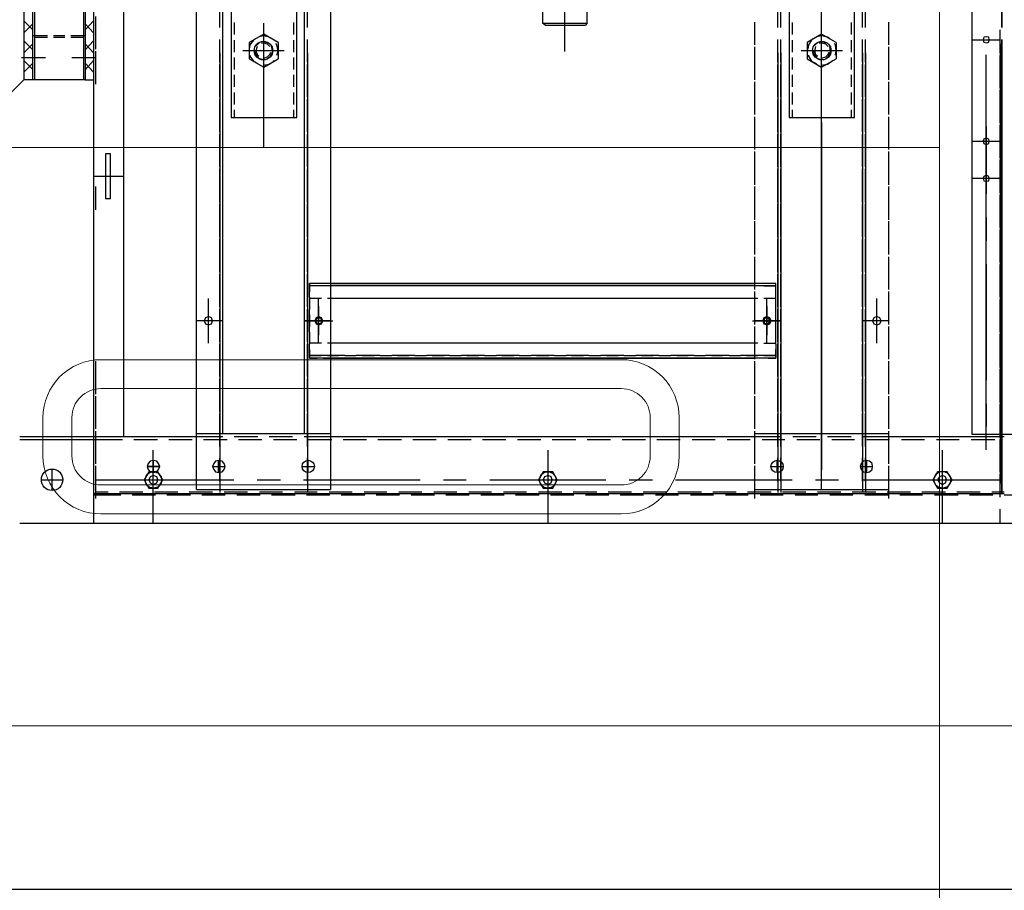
# Model space of a CAD drawing. Header units: millimetres. Extents: x -1435 to 74790, y -2508 to 13830.
# Tile 62 of 95: x 14953 to 15464, y 7035 to 7486. Entities that reach past the tile are written whole.
import ezdxf
from ezdxf.enums import TextEntityAlignment as Align

# ---------------------------------------------------------------- set-up
doc = ezdxf.new("R2010")
doc.units = ezdxf.units.MM
for name, color, linetype, lineweight, true_color in [('A-CEILING-01', 7, 'Continuous', 5, 0xd56ca8), ('A-CEILING-05', 7, 'Continuous', 5, 0x139b48), ('M-MEP-ELLG-LIGHT', 5, 'Continuous', 15, 0x0000ff)]:
    doc.layers.add(name, color=color, linetype=linetype, lineweight=lineweight, true_color=true_color)
doc.layers.add('A-LIGHT', color=1, linetype='Continuous', lineweight=5)
for name, color, linetype, true_color in [('ACMV-EQP-CHW', 30, 'Continuous', 0xff7f00), ('ACMV-FCU', 30, 'Continuous', 0xff7f00), ('RCP LAYOUT', 9, 'Continuous', 0x808080)]:
    doc.layers.add(name, color=color, linetype=linetype, true_color=true_color)
doc.layers.add('ACMV-SA-DUCT-TAG', color=7, linetype='Continuous')
doc.styles.add('Romans', font='Romans.shx')
doc.styles.get("Standard").update_dxf_attribs({"font": 'arial.ttf'})
doc.dimstyles.new('100_Romans_Dot', dxfattribs={"dimtxt": 100, "dimasz": 100, "dimexe": 50, "dimexo": 50, "dimgap": 50, "dimtad": 1, "dimdec": 0, "dimzin": 0, "dimdsep": 46, "dimtxsty": 'Romans', "dimblk": 'DOT', "dimcen": 0.09, "dimclrd": 256, "dimclre": 256, "dimadec": 0, "dimazin": 0, "dimtfac": 1, "dimtdec": 0, "dimtofl": 0, "dimtmove": 0, "dimatfit": 3, "dimldrblk": 'DOT', "dimfxl": 1, "dimtolj": 1, "dimtzin": 0, "dimarcsym": 0})

# ---------------------------------------------------------------- blocks, each defined once
blk = doc.blocks.new('LIGHT-600X600MM')
at = {"color": 0}
blk.add_line((300, 0), (-300, 0), dxfattribs=at)
blk.add_lwpolyline([(-300, 300), (-300, -300), (300, -300), (300, 300)], close=True, dxfattribs=at)
for points in [[(-165, -160), (-165, -140, -0.414214), (-135, -110), (135, -110, -0.414214), (165, -140), (165, -160, -0.414214), (135, -190), (-135, -190, -0.414214)], [(-150, -160), (-150, -140, -0.414214), (-135, -125), (135, -125, -0.414214), (150, -140), (150, -160, -0.414214), (135, -175), (-135, -175, -0.414214)]]:
    blk.add_lwpolyline(points, format="xyb", close=True, dxfattribs=at)
blk.add_attdef('E', text='', height=100).set_placement((400, 250), align=Align.MIDDLE_CENTER)
blk = doc.blocks.new('A$C98a85b24')
at = {"layer": 'M-MEP-ELLG-LIGHT', "color": 8, "true_color": 0x808080}
blk.add_blockref('LIGHT-600X600MM', (10939.99, 7419.99), dxfattribs=at)
blk = doc.blocks.new('A$C256bf26b')
at = {"layer": 'A-CEILING-01', "true_color": 0x808080}
h = blk.add_hatch(dxfattribs=at)
h.set_pattern_fill('ANSI37', color=8, scale=2000)
h.set_pattern_definition([(45, (0, 0), (-176.7767, 176.7767), []), (135, (0, 0), (-176.7767, -176.7767), [])])
edge = h.paths.add_edge_path()
edge.add_line((17350, 13380), (12020, 13380))
edge.add_line((12020, 13380), (12020, 13280))
edge.add_line((12020, 13280), (11820, 13280))
edge.add_line((11820, 13280), (11820, 13380))
edge.add_line((11820, 13380), (6090, 13380))
edge.add_line((6090, 13380), (6090, 13280))
edge.add_line((6090, 13280), (5890, 13280))
edge.add_line((5890, 13280), (5890, 13380))
edge.add_line((5890, 13380), (350, 13380))
edge.add_line((350, 13380), (200, 13380))
edge.add_line((200, 13380), (200, 4520))
edge.add_line((200, 4520), (650, 4520))
edge.add_line((650, 4520), (650, 4220))
edge.add_line((650, 4220), (200, 4220))
edge.add_line((200, 4220), (200, 3270))
edge.add_line((200, 3270), (3945, 3270))
edge.add_line((3945, 3270), (3945, 3920))
edge.add_line((3945, 3920), (6135, 3920))
edge.add_line((6135, 3920), (6135, 3270))
edge.add_line((6135, 3270), (9805, 3270))
edge.add_line((9805, 3270), (9805, 3070))
edge.add_line((9805, 3070), (10125.7, 3070))
edge.add_line((10125.7, 3070), (10125.7, 3423))
edge.add_line((10125.7, 3423), (11242.06, 4539.36))
edge.add_line((11242.06, 4539.36), (10770.13, 5011.3))
edge.add_line((10770.13, 5011.3), (11904.42, 6145.58))
edge.add_line((11904.42, 6145.58), (14298.83, 8540))
edge.add_line((14298.83, 8540), (14450, 8540))
edge.add_line((14450, 8540), (14450, 9620))
edge.add_line((14450, 9620), (14450, 12330))
edge.add_arc((15200, 12330), 750, 90, 180, ccw=False)
edge.add_line((15200, 13080), (17350, 13080))
edge.add_line((17350, 13080), (17350, 13380))
h.paths.add_polyline_path([(5890.13, 11294.23), (6090.12, 11294.23), (6090.12, 11094.22), (5890.13, 11094.22)], flags=16)
h.paths.add_polyline_path([(5890.13, 9330), (6090.12, 9330), (6090.12, 9129.99), (5890.13, 9129.99)], flags=16)
h.paths.add_polyline_path([(5890, 8418.41), (6090, 8418.41), (6090, 8218.41), (5890, 8218.41)], flags=16)
h.paths.add_polyline_path([(5890, 6030), (6090, 6030), (6090, 5829.99), (5890, 5829.99)], flags=16)
h.paths.add_polyline_path([(11820, 8418.41), (12020, 8418.41), (12020, 8218.41), (11820, 8218.41)], flags=16)
h.paths.add_polyline_path([(11820, 9330), (12020, 9330), (12020, 9129.99), (11820, 9129.99)], flags=16)
h.paths.add_polyline_path([(11820.13, 11294.23), (12020.12, 11294.23), (12020.12, 11094.22), (11820.13, 11094.22)], flags=16)
at = {"layer": 'A-CEILING-05', "color": 8, "linetype": 'Continuous', "true_color": 0x808080}
for p, q in [((15430, 3520), (15430, 9520)), ((14590, 7120), (17230, 7120))]:
    blk.add_line(p, q, dxfattribs=at)
at = {"layer": 'A-LIGHT', "color": 8, "true_color": 0x808080}
blk.add_blockref('A$C98a85b24', (4190, 0), dxfattribs=at)
blk = doc.blocks.new('AHU-5 TR-CARRIER')
at = {"layer": 'ACMV-EQP-CHW'}
for points in [[(45.85, 493.93), (1154.54, 493.93), (1154.54, 747.45)], [(1200.69, 0), (1200.69, 744.96)], [(1186.03, 510.77), (1186.03, 522.94)], [(1184.47, 504.22), (1184.47, 510.77)], [(957, 508.59), (944.84, 508.59)], [(949.99, 493.93), (949.99, 508.59)], [(952.17, 508.59), (1180.27, 508.59)], [(970.25, 508.59), (958.09, 508.59)], [(975.1, 508.59), (962.92, 508.59)], [(988.34, 508.59), (976.18, 508.59)], [(993.17, 508.59), (981.32, 508.59)], [(1006.42, 508.59), (994.26, 508.59)], [(1011.27, 508.59), (999.41, 508.59)], [(1002.53, 493.93), (1002.53, 508.59)], [(1024.51, 508.59), (1012.35, 508.59)], [(1029.34, 508.59), (1017.5, 508.59)], [(1021.87, 493.93), (1021.87, 508.59)], [(1042.6, 508.59), (1030.43, 508.59)], [(1047.43, 508.59), (1035.58, 508.59)], [(1060.68, 508.59), (1048.52, 508.59)], [(1065.51, 508.59), (1053.67, 508.59)], [(1078.76, 508.59), (1066.6, 508.59)], [(1083.6, 508.59), (1071.75, 508.59)], [(1096.84, 508.59), (1084.7, 508.59)], [(1101.68, 508.59), (1089.84, 508.59)], [(1114.93, 508.59), (1102.77, 508.59)], [(1120.08, 508.59), (1107.92, 508.59)], [(1133.03, 508.59), (1120.86, 508.59)], [(1138.17, 508.59), (1126.01, 508.59)], [(1151.11, 508.59), (1138.95, 508.59)], [(1155.79, 508.59), (1155.79, 509.52), (1143.93, 509.52)], [(1143.93, 509.52), (1155.79, 509.52)], [(1156.26, 508.59), (1144.11, 508.59)], [(1155.79, 437.18), (1155.79, 510.77)], [(1169.2, 508.59), (1157.35, 508.59)], [(1157.35, 493.62), (1157.35, 505.78)], [(1174.35, 508.59), (1162.18, 508.59)], [(1187.28, 508.59), (1175.43, 508.59)], [(1178.23, 436.87), (1178.23, 508.59)], [(1185.41, 38.35), (1185.41, 510.77)], [(1200.69, 508.59), (1193.52, 508.59)], [(1162.8, 501.42), (957.78, 501.42)], [(995.05, 501.42), (1029.96, 501.42)], [(1042.13, 501.42), (1054.29, 501.42)], [(1066.45, 501.42), (1126.63, 501.42)], [(1138.8, 501.42), (1150.64, 501.42)], [(1186.03, 492.69), (1186.03, 504.85)], [(1184.47, 486.14), (1184.47, 498.3)], [(1157.35, 475.53), (1157.35, 487.38)], [(1186.03, 474.59), (1186.03, 486.76)], [(1184.47, 468.05), (1184.47, 480.21)], [(1200.69, 478.65), (1162.96, 478.65)], [(1157.35, 457.45), (1157.35, 469.3)], [(1186.03, 456.52), (1186.03, 468.36)], [(1184.47, 449.97), (1184.47, 462.13)], [(952.64, 450.9), (940.79, 450.9)], [(965.89, 450.9), (953.73, 450.9)], [(970.72, 450.9), (958.87, 450.9)], [(983.97, 450.9), (971.81, 450.9)], [(988.81, 450.9), (976.96, 450.9)], [(1002.05, 450.9), (989.9, 450.9)], [(1006.89, 450.9), (995.04, 450.9)], [(1020.14, 450.9), (1007.98, 450.9)], [(1025.29, 450.9), (1013.13, 450.9)], [(1038.22, 450.9), (1026.07, 450.9)], [(1043.38, 450.9), (1031.22, 450.9)], [(1056.31, 450.9), (1044.15, 450.9)], [(1061.46, 450.9), (1049.3, 450.9)], [(1074.39, 450.9), (1062.55, 450.9)], [(1079.55, 450.9), (1067.38, 450.9)], [(1092.48, 450.9), (1080.63, 450.9)], [(1097.63, 450.9), (1085.48, 450.9)], [(1095.76, 450.9), (1095.76, 437.18)], [(1110.57, 450.9), (1098.72, 450.9)], [(1115.73, 450.9), (1103.56, 450.9)], [(1128.65, 450.9), (1116.81, 450.9)], [(1133.8, 450.9), (1121.65, 450.9)], [(1146.74, 450.9), (1134.9, 450.9)], [(1151.9, 450.9), (1139.73, 450.9)], [(1164.83, 450.9), (1152.98, 450.9)], [(1154.22, 381.37), (1154.22, 450.9)], [(1157.35, 439.37), (1157.35, 451.21)], [(1169.98, 450.9), (1157.81, 450.9)], [(1183.23, 381.37), (1183.23, 450.9), (1171.07, 450.9)], [(1188.05, 450.9), (1175.9, 450.9)], [(1186.03, 438.43), (1186.03, 450.28)], [(1107.31, 444.67), (1084.23, 444.67)], [(1174.49, 439.37), (1168.26, 439.37)], [(1171.38, 435.93), (1171.38, 442.48)], [(1184.47, 431.88), (1184.47, 444.04)], [(943.59, 438.74), (931.74, 438.74)], [(943.59, 437.18), (931.74, 437.18)], [(961.68, 438.74), (949.82, 438.74)], [(961.68, 437.18), (949.82, 437.18)], [(956.84, 438.74), (1184.94, 438.74)], [(956.84, 437.18), (1184.94, 437.18)], [(974.94, 438.74), (962.77, 438.74)], [(974.94, 437.18), (962.77, 437.18)], [(979.76, 438.74), (967.92, 438.74)], [(979.76, 437.18), (967.92, 437.18)], [(993.01, 438.74), (980.86, 438.74)], [(993.01, 437.18), (980.86, 437.18)], [(997.86, 438.74), (986, 438.74)], [(997.86, 437.18), (986, 437.18)], [(1011.1, 438.74), (998.94, 438.74)], [(1011.1, 437.18), (998.94, 437.18)], [(1015.93, 438.74), (1004.08, 438.74)], [(1015.93, 437.18), (1004.08, 437.18)], [(1029.18, 438.74), (1017.03, 438.74)], [(1029.18, 437.18), (1017.03, 437.18)], [(1034.33, 438.74), (1022.17, 438.74)], [(1034.33, 437.18), (1022.17, 437.18)], [(1047.27, 438.74), (1035.12, 438.74)], [(1047.27, 437.18), (1035.12, 437.18)], [(1052.41, 438.74), (1040.26, 438.74)], [(1052.41, 437.18), (1040.26, 437.18)], [(1065.36, 438.74), (1053.2, 438.74)], [(1065.36, 437.18), (1053.2, 437.18)], [(1070.51, 438.74), (1058.34, 438.74)], [(1070.51, 437.18), (1058.34, 437.18)], [(1083.44, 438.74), (1071.59, 438.74)], [(1083.44, 437.18), (1071.59, 437.18)], [(1088.59, 438.74), (1076.44, 438.74)], [(1088.59, 437.18), (1076.44, 437.18)], [(1101.53, 438.74), (1089.68, 438.74)], [(1101.53, 437.18), (1089.68, 437.18)], [(1106.68, 438.74), (1094.52, 438.74)], [(1106.68, 437.18), (1094.52, 437.18)], [(1119.61, 438.74), (1107.77, 438.74)], [(1119.61, 437.18), (1107.77, 437.18)], [(1124.76, 438.74), (1112.6, 438.74)], [(1124.76, 437.18), (1112.6, 437.18)], [(1137.7, 438.74), (1125.85, 438.74)], [(1137.7, 437.18), (1125.85, 437.18)], [(1142.85, 438.74), (1130.69, 438.74)], [(1142.85, 437.18), (1130.69, 437.18)], [(1154.22, 438.74), (1143.93, 438.74)], [(1154.22, 437.18), (1143.93, 437.18)], [(1160.94, 438.74), (1148.77, 438.74)], [(1160.94, 437.18), (1148.77, 437.18)], [(1179.02, 438.74), (1166.86, 438.74)], [(1179.02, 437.18), (1166.86, 437.18)], [(932.67, 399.13), (990.37, 399.13), (990.37, 433.13), (932.67, 433.13)], [(947.33, 431.57), (941.1, 431.57)], [(956.37, 431.57), (950.14, 431.57)], [(965.42, 431.57), (959.19, 431.57)], [(974.46, 431.57), (968.23, 431.57)], [(983.51, 431.57), (977.27, 431.57)], [(990.37, 431.57), (986.31, 431.57)], [(1155.79, 419.1), (1155.79, 431.26)], [(1157.35, 421.28), (1157.35, 433.13)], [(1186.03, 420.34), (1186.03, 432.19)], [(955.75, 426.89), (955.75, 405.38)], [(1178.23, 412.86), (1178.23, 424.71)], [(1184.47, 413.8), (1184.47, 425.95)], [(951.39, 423.46), (947.02, 415.97), (951.39, 408.5)], [(949.51, 420.34), (948.59, 419.1), (947.96, 415.97), (948.27, 414.42)], [(951.39, 423.46), (959.81, 423.46)], [(953.57, 419.41), (952.33, 418.15), (951.7, 415.97), (952.01, 414.73)], [(957.93, 423.15), (955.75, 423.46), (952.63, 423.15), (952.01, 422.53)], [(959.81, 418.16), (958.25, 419.72), (956.06, 420.66), (953.57, 420.34)], [(959.49, 416.29), (959.49, 415.97), (958.87, 418.16), (957.63, 419.41), (956.37, 419.72)], [(959.81, 408.5), (964.17, 415.97), (959.81, 423.46)], [(963.23, 416.29), (963.23, 415.97), (962.62, 419.1), (961.06, 421.28), (960.75, 421.59)], [(943.59, 415.97), (883.41, 415.97)], [(1005.95, 415.97), (941.4, 415.97)], [(951.7, 418.47), (951.07, 416.29), (951.39, 414.1), (952.95, 412.23)], [(953.57, 412.85), (955.75, 412.23), (957.63, 412.85), (958.56, 413.79)], [(967.92, 415.97), (955.75, 415.97)], [(955.75, 411.61), (957.63, 411.93), (959.49, 413.48), (960.12, 415.05)], [(1040.26, 415.97), (979.76, 415.97)], [(993, 415.97), (1173.1, 415.97)], [(1017.03, 415.97), (1005.18, 415.97)], [(1089.68, 415.97), (1029.17, 415.97)], [(1064.27, 415.97), (1052.41, 415.97)], [(1136.61, 415.97), (1076.44, 415.97)], [(1113.69, 415.97), (1101.52, 415.97)], [(1183.23, 415.97), (1125.85, 415.97)], [(1160.93, 415.97), (1148.77, 415.97)], [(1157.35, 403.2), (1157.35, 415.04)], [(1186.03, 402.26), (1186.03, 414.11)], [(949.51, 411.61), (950.14, 410.68), (952.64, 409.12), (954.82, 408.81)], [(957.93, 409.12), (958.56, 409.12), (961.06, 410.68), (962.3, 413.17)], [(1155.79, 401.01), (1155.79, 413.17)], [(951.39, 408.5), (959.81, 408.5)], [(1184.47, 395.71), (1184.47, 407.87)], [(941.1, 400.7), (947.33, 400.7)], [(950.15, 400.7), (956.37, 400.7)], [(959.19, 400.7), (965.42, 400.7)], [(968.23, 400.7), (974.46, 400.7)], [(977.27, 400.7), (983.51, 400.7)], [(986.31, 400.7), (990.37, 400.7)], [(1178.23, 340.21), (1178.23, 400.7)], [(943.59, 394.77), (931.74, 394.77)], [(961.68, 394.77), (949.82, 394.77)], [(956.84, 394.77), (1184.94, 394.77)], [(974.94, 394.77), (962.77, 394.77)], [(979.76, 394.77), (967.92, 394.77)], [(993.01, 394.77), (980.86, 394.77)], [(997.86, 394.77), (986, 394.77)], [(1011.1, 394.77), (998.94, 394.77)], [(1015.93, 394.77), (1004.08, 394.77)], [(1029.18, 394.77), (1017.03, 394.77)], [(1034.33, 394.77), (1022.17, 394.77)], [(1047.27, 394.77), (1035.12, 394.77)], [(1052.41, 394.77), (1040.26, 394.77)], [(1065.36, 394.77), (1053.2, 394.77)], [(1070.51, 394.77), (1058.34, 394.77)], [(1083.44, 394.77), (1071.59, 394.77)], [(1088.59, 394.77), (1076.44, 394.77)], [(1101.53, 394.77), (1089.68, 394.77)], [(1106.68, 394.77), (1094.52, 394.77)], [(1095.76, 394.77), (1095.76, 381.37)], [(1095.76, 380.11), (1095.76, 394.77)], [(1119.61, 394.77), (1107.77, 394.77)], [(1124.76, 394.77), (1112.6, 394.77)], [(1137.7, 394.77), (1125.85, 394.77)], [(1142.85, 394.77), (1130.69, 394.77)], [(1154.22, 394.77), (1143.93, 394.77)], [(1160.94, 394.77), (1148.77, 394.77)], [(1155.79, 381.37), (1155.79, 395.08)], [(1157.35, 385.11), (1157.35, 396.96)], [(1179.02, 394.77), (1166.86, 394.77)], [(1171.38, 389.78), (1171.38, 396.02)], [(1186.03, 384.18), (1186.03, 396.02)], [(943.59, 393.21), (931.74, 393.21)], [(961.68, 393.21), (949.82, 393.21)], [(956.84, 393.21), (1184.94, 393.21)], [(974.94, 393.21), (962.77, 393.21)], [(979.76, 393.21), (967.92, 393.21)], [(993.01, 393.21), (980.86, 393.21)], [(997.86, 393.21), (986, 393.21)], [(1011.1, 393.21), (998.94, 393.21)], [(1015.93, 393.21), (1004.08, 393.21)], [(1029.18, 393.21), (1017.03, 393.21)], [(1034.33, 393.21), (1022.17, 393.21)], [(1047.27, 393.21), (1035.12, 393.21)], [(1052.41, 393.21), (1040.26, 393.21)], [(1065.36, 393.21), (1053.2, 393.21)], [(1070.51, 393.21), (1058.34, 393.21)], [(1083.44, 393.21), (1071.59, 393.21)], [(1083.6, 392.28), (1076.43, 392.28), (1076.43, 381.37)], [(1076.43, 392.28), (1076.43, 388.23)], [(1088.59, 393.21), (1076.44, 393.21)], [(1080.8, 392.28), (1076.44, 392.28)], [(1077.67, 386.04), (1077.67, 392.28), (1077.67, 373.88), (1077.67, 367.96)], [(1089.84, 392.28), (1083.6, 392.28)], [(1084.23, 392.28), (1084.23, 386.04)], [(1101.53, 393.21), (1089.68, 393.21)], [(1101.68, 392.28), (1089.84, 392.28)], [(1098.89, 392.28), (1092.64, 392.28)], [(1106.68, 393.21), (1094.52, 393.21)], [(1107.92, 392.28), (1101.69, 392.28)], [(1107.31, 386.04), (1107.31, 392.28)], [(1119.61, 393.21), (1107.77, 393.21)], [(1107.92, 392.28), (1115.1, 392.28), (1115.1, 381.37)], [(1115.1, 392.28), (1110.73, 392.28)], [(1124.76, 393.21), (1112.6, 393.21)], [(1113.85, 392.28), (1113.85, 381.37)], [(1113.85, 386.04), (1113.85, 392.28)], [(1115.1, 388.23), (1115.1, 392.28)], [(1137.7, 393.21), (1125.85, 393.21)], [(1142.85, 393.21), (1130.69, 393.21)], [(1154.22, 393.21), (1143.93, 393.21)], [(1160.94, 393.21), (1148.77, 393.21)], [(1179.02, 393.21), (1166.86, 393.21)], [(1174.49, 392.9), (1168.26, 392.9)], [(1184.47, 377.63), (1184.47, 389.78)], [(1076.43, 385.11), (1076.43, 381.37)], [(1107.31, 387.6), (1084.23, 387.6)], [(1088.28, 387.6), (1103.25, 387.6)], [(1115.1, 385.11), (1115.1, 381.37), (1115.1, 161.21)], [(952.64, 381.37), (940.79, 381.37)], [(965.89, 381.37), (953.73, 381.37)], [(970.72, 381.37), (958.87, 381.37)], [(983.97, 381.37), (971.81, 381.37)], [(988.81, 381.37), (976.96, 381.37)], [(1002.05, 381.37), (989.9, 381.37)], [(1006.89, 381.37), (995.04, 381.37)], [(1020.15, 381.37), (1007.98, 381.37)], [(1025.29, 381.37), (1013.13, 381.37)], [(1038.22, 381.37), (1026.07, 381.37)], [(1043.38, 381.37), (1031.22, 381.37)], [(1056.31, 381.37), (1044.15, 381.37)], [(1061.46, 381.37), (1049.3, 381.37)], [(1074.39, 381.37), (1062.55, 381.37)], [(1079.55, 381.37), (1067.38, 381.37)], [(1077.67, 382.93), (1077.67, 377)], [(1092.48, 381.37), (1080.63, 381.37)], [(1084.23, 382.93), (1084.23, 377)], [(1084.23, 381.37), (1084.23, 373.88)], [(1097.63, 381.37), (1085.48, 381.37)], [(1110.57, 381.37), (1098.72, 381.37)], [(1115.73, 381.37), (1103.56, 381.37)], [(1107.3, 377), (1107.3, 382.92)], [(1107.31, 381.37), (1107.31, 373.88)], [(1113.85, 377), (1113.85, 382.92)], [(1113.85, 381.37), (1113.85, 373.88)], [(1115.1, 161.22), (1115.1, 381.36)], [(1128.65, 381.37), (1116.81, 381.37)], [(1133.8, 381.37), (1121.65, 381.37)], [(1146.74, 381.37), (1134.9, 381.37)], [(1151.9, 381.37), (1139.73, 381.37)], [(1164.83, 381.37), (1152.98, 381.37)], [(1155.79, 147.5), (1155.79, 381.37)], [(1157.35, 367.02), (1157.35, 378.87)], [(1169.98, 381.37), (1157.81, 381.37)], [(1183.23, 381.37), (1171.07, 381.37)], [(1188.05, 381.37), (1175.9, 381.37)], [(1084.23, 373.88), (1084.23, 367.96)], [(1107.3, 367.96), (1107.3, 373.88)], [(1113.85, 367.96), (1113.85, 373.88)], [(1186.03, 366.08), (1186.03, 377.93)], [(1077.67, 367.96), (1077.67, 355.8)], [(1084.23, 367.96), (1084.23, 355.8)], [(1107.31, 367.96), (1107.31, 355.8)], [(1113.85, 367.96), (1113.85, 355.8)], [(1184.47, 359.54), (1184.47, 371.7)], [(1077.67, 364.84), (1077.67, 358.91)], [(1084.23, 364.84), (1084.23, 358.91)], [(1107.3, 358.91), (1107.3, 364.84)], [(1113.85, 358.91), (1113.85, 364.84)], [(1157.35, 348.93), (1157.35, 360.78)], [(1186.03, 348), (1186.03, 359.85)], [(1077.67, 355.79), (1077.67, 349.87)], [(1084.23, 355.79), (1084.23, 349.87)], [(1107.3, 349.88), (1107.3, 355.8)], [(1113.85, 349.88), (1113.85, 355.8)], [(1184.47, 341.45), (1184.47, 353.61)], [(1077.67, 349.88), (1077.67, 337.71)], [(1084.23, 349.88), (1084.23, 337.71)], [(1107.31, 349.88), (1107.31, 337.71)], [(1113.85, 349.88), (1113.85, 337.71)], [(1077.67, 346.75), (1077.67, 340.83)], [(1084.23, 346.75), (1084.23, 340.83)], [(1107.3, 340.83), (1107.3, 346.75)], [(1113.85, 340.83), (1113.85, 346.75)], [(1157.35, 330.53), (1157.35, 342.7)], [(1077.67, 337.71), (1077.67, 331.47)], [(1084.23, 337.71), (1084.23, 331.47)], [(1107.3, 331.47), (1107.3, 337.71)], [(1113.85, 331.47), (1113.85, 337.71)], [(1186.03, 329.91), (1186.03, 341.76)], [(1184.47, 323.37), (1184.47, 335.53)], [(1077.67, 331.47), (1077.67, 319.63)], [(1077.67, 328.66), (1077.67, 322.43)], [(1084.23, 331.47), (1084.23, 319.63)], [(1084.23, 328.66), (1084.23, 322.43)], [(1107.3, 322.43), (1107.3, 328.66)], [(1107.31, 331.47), (1107.31, 319.63)], [(1113.85, 331.47), (1113.85, 319.63)], [(1113.85, 322.43), (1113.85, 328.67)], [(1178.23, 316.19), (1178.23, 328.35)], [(1157.35, 312.45), (1157.35, 324.61)], [(1186.03, 311.52), (1186.03, 323.67)], [(1077.67, 319.62), (1077.67, 313.39)], [(1084.23, 319.62), (1084.23, 313.39)], [(1107.3, 313.39), (1107.3, 319.63)], [(1113.85, 313.39), (1113.85, 319.63)], [(1184.47, 305.28), (1184.47, 317.44)], [(1077.67, 313.39), (1077.67, 301.54)], [(1084.23, 313.39), (1084.23, 301.54)], [(1107.31, 313.39), (1107.31, 301.54)], [(1113.85, 313.39), (1113.85, 301.54)], [(1077.67, 310.58), (1077.67, 304.35)], [(1084.23, 310.58), (1084.23, 304.35)], [(1107.3, 304.35), (1107.3, 310.58)], [(1113.85, 304.35), (1113.85, 310.58)], [(1157.35, 294.36), (1157.35, 306.52)], [(1077.67, 301.54), (1077.67, 295.3)], [(1084.23, 301.54), (1084.23, 295.3)], [(1107.3, 295.3), (1107.3, 301.53)], [(1113.85, 295.3), (1113.85, 301.54)], [(1178.23, 243.85), (1178.23, 304.04)], [(1186.03, 293.43), (1186.03, 305.59)], [(1184.47, 287.19), (1184.47, 299.36)], [(942.35, 272.54), (941.41, 271.29), (941.41, 294.36), (932.67, 294.36)], [(941.41, 294.36), (942.35, 293.43)], [(942.35, 272.53), (942.35, 293.43)], [(1077.67, 295.3), (1077.67, 283.45)], [(1077.67, 292.49), (1077.67, 286.26)], [(1084.23, 295.3), (1084.23, 283.45)], [(1084.23, 292.49), (1084.23, 286.26)], [(1107.3, 286.26), (1107.3, 292.49)], [(1107.31, 295.3), (1107.31, 283.45)], [(1113.85, 295.3), (1113.85, 283.45)], [(1113.85, 286.26), (1113.85, 292.49)], [(1157.35, 276.28), (1157.35, 288.44)], [(1186.03, 275.34), (1186.03, 287.51)], [(956.07, 282.83), (878.73, 282.83)], [(947.96, 282.83), (893.07, 282.83)], [(1077.67, 283.45), (1077.67, 277.22)], [(1084.23, 283.45), (1084.23, 277.22)], [(1107.3, 277.22), (1107.3, 283.45)], [(1113.85, 277.21), (1113.85, 283.45)], [(1184.47, 269.11), (1184.47, 281.27)], [(1077.67, 277.21), (1077.67, 265.36)], [(1084.23, 277.21), (1084.23, 265.36)], [(1107.31, 277.21), (1107.31, 265.36)], [(1113.85, 277.21), (1113.85, 265.36)], [(932.68, 271.29), (941.41, 271.29)], [(1077.67, 274.41), (1077.67, 268.18)], [(1084.23, 274.41), (1084.23, 268.18)], [(1107.3, 268.18), (1107.3, 274.41)], [(1113.85, 268.18), (1113.85, 274.41)], [(1200.69, 274.09), (1162.96, 274.09)], [(1157.35, 258.19), (1157.35, 270.35)], [(1186.03, 257.26), (1186.03, 269.42)], [(1077.67, 265.36), (1077.67, 259.13)], [(1084.23, 265.36), (1084.23, 259.13)], [(1107.3, 259.13), (1107.3, 265.36)], [(1113.85, 259.13), (1113.85, 265.36)], [(1184.47, 251.02), (1184.47, 262.87)], [(1077.67, 259.13), (1077.67, 247.28)], [(1077.67, 256.32), (1077.67, 250.09)], [(1084.23, 259.13), (1084.23, 247.28)], [(1084.23, 256.32), (1084.23, 250.09)], [(1107.3, 250.09), (1107.3, 256.32)], [(1107.31, 259.13), (1107.31, 247.28)], [(1113.85, 259.13), (1113.85, 247.28)], [(1113.85, 250.09), (1113.85, 256.32)], [(1157.35, 240.11), (1157.35, 252.27)], [(1186.03, 239.17), (1186.03, 251.34)], [(1077.67, 247.28), (1077.67, 241.04)], [(1084.23, 247.28), (1084.23, 241.04)], [(1107.3, 241.04), (1107.3, 247.28)], [(1113.85, 241.04), (1113.85, 247.28)], [(1077.67, 241.04), (1077.67, 229.19)], [(1084.23, 241.04), (1084.23, 229.19)], [(1107.31, 241.04), (1107.31, 229.19)], [(1113.85, 241.04), (1113.85, 229.19)], [(1184.47, 232.94), (1184.47, 244.79)], [(1077.67, 238.23), (1077.67, 232)], [(1084.23, 238.23), (1084.23, 232)], [(1107.3, 232), (1107.3, 238.24)], [(1113.85, 232), (1113.85, 238.24)], [(1157.35, 222.02), (1157.35, 234.18)], [(1178.23, 219.83), (1178.23, 231.69)], [(1186.03, 221.08), (1186.03, 233.24)], [(1077.67, 229.19), (1077.67, 222.95)], [(1084.23, 229.19), (1084.23, 222.95)], [(1107.3, 222.95), (1107.3, 229.19)], [(1113.85, 222.96), (1113.85, 229.19)], [(1184.47, 214.85), (1184.47, 226.7)], [(1077.67, 222.96), (1077.67, 211.11)], [(1077.67, 220.15), (1077.67, 213.92)], [(1084.23, 222.96), (1084.23, 211.11)], [(1084.23, 220.15), (1084.23, 213.92)], [(1107.3, 213.92), (1107.3, 220.15)], [(1107.31, 222.96), (1107.31, 211.11)], [(1113.85, 222.96), (1113.85, 211.11)], [(1113.85, 213.92), (1113.85, 220.15)], [(1157.35, 203.93), (1157.35, 216.1)], [(1186.03, 203), (1186.03, 215.16)], [(1077.67, 211.11), (1077.67, 204.87)], [(1084.23, 211.11), (1084.23, 204.87)], [(1107.3, 204.87), (1107.3, 211.11)], [(1113.85, 204.87), (1113.85, 211.11)], [(1077.67, 204.87), (1077.67, 193.02)], [(1084.23, 204.87), (1084.23, 193.02)], [(1107.31, 204.87), (1107.31, 193.02)], [(1113.85, 204.87), (1113.85, 193.02)], [(1178.23, 147.18), (1178.23, 207.68)], [(1184.47, 196.76), (1184.47, 208.61)], [(1077.67, 202.06), (1077.67, 195.83)], [(1084.23, 202.06), (1084.23, 195.83)], [(1107.3, 195.83), (1107.3, 202.07)], [(1113.85, 195.83), (1113.85, 202.07)], [(1157.35, 185.85), (1157.35, 198.01)], [(1186.03, 184.92), (1186.03, 197.07)], [(1077.67, 193.02), (1077.67, 186.78)], [(1084.23, 193.02), (1084.23, 186.78)], [(1107.3, 186.78), (1107.3, 193.02)], [(1113.85, 186.78), (1113.85, 193.02)], [(1184.47, 178.68), (1184.47, 190.53)], [(1077.67, 186.79), (1077.67, 174.62)], [(1077.67, 183.98), (1077.67, 177.74)], [(1084.23, 186.78), (1084.23, 174.62)], [(1084.23, 183.98), (1084.23, 177.74)], [(1107.3, 177.74), (1107.3, 183.98)], [(1107.31, 186.78), (1107.31, 174.62)], [(1113.85, 186.78), (1113.85, 174.62)], [(1113.85, 177.74), (1113.85, 183.98)], [(1157.35, 167.76), (1157.35, 179.92)], [(1186.03, 166.82), (1186.03, 178.99)], [(1077.67, 174.62), (1077.67, 168.7)], [(1084.23, 174.62), (1084.23, 168.7)], [(1107.3, 168.69), (1107.3, 174.63)], [(1113.85, 168.69), (1113.85, 174.62)], [(1077.67, 168.7), (1077.67, 161.21)], [(1084.23, 168.7), (1084.23, 161.21)], [(1107.31, 168.7), (1107.31, 161.21)], [(1113.85, 168.7), (1113.85, 161.21)], [(1184.47, 160.6), (1184.47, 172.44)], [(1077.67, 165.58), (1077.67, 159.66)], [(1084.23, 165.58), (1084.23, 159.66)], [(1107.3, 159.66), (1107.3, 165.58)], [(1113.85, 159.66), (1113.85, 165.58)], [(1183.23, 91.68), (17.47, 91.68), (17.47, 161.22), (1183.23, 161.22)], [(1076.43, 161.22), (1076.43, 157.47)], [(1076.43, 161.21), (1076.43, 150.3)], [(1077.68, 161.21), (1077.68, 150.3)], [(1095.76, 147.81), (1095.76, 162.46)], [(1095.76, 161.21), (1095.76, 147.81)], [(1113.85, 161.21), (1113.85, 150.3)], [(1115.1, 161.21), (1115.1, 150.3)], [(1115.1, 157.47), (1115.1, 161.21)], [(1154.22, 91.68), (1154.22, 161.21)], [(1157.35, 149.68), (1157.35, 161.84)], [(1183.23, 91.68), (1183.23, 161.21)], [(1186.03, 148.75), (1186.03, 160.9)], [(1076.43, 154.36), (1076.43, 150.3)], [(1077.67, 156.54), (1077.67, 150.3)], [(1084.23, 156.54), (1084.23, 150.3)], [(1107.31, 154.98), (1084.23, 154.98)], [(1088.28, 154.98), (1103.25, 154.98)], [(1107.3, 150.3), (1107.3, 156.54)], [(1113.85, 150.3), (1113.85, 156.54)], [(1115.1, 150.3), (1115.1, 154.36)], [(1184.47, 142.5), (1184.47, 154.36)], [(943.59, 149.37), (931.74, 149.37)], [(961.68, 149.37), (949.82, 149.37)], [(956.84, 149.37), (1184.94, 149.37)], [(974.94, 149.37), (962.77, 149.37)], [(979.76, 149.37), (967.92, 149.37)], [(993.01, 149.37), (980.86, 149.37)], [(997.86, 149.37), (986, 149.37)], [(1011.1, 149.37), (998.94, 149.37)], [(1015.93, 149.37), (1004.08, 149.37)], [(1029.18, 149.37), (1017.03, 149.37)], [(1034.33, 149.37), (1022.17, 149.37)], [(1047.27, 149.37), (1035.12, 149.37)], [(1052.41, 149.37), (1040.26, 149.37)], [(1065.36, 149.37), (1053.2, 149.37)], [(1070.51, 149.37), (1058.34, 149.37)], [(1083.44, 149.37), (1071.59, 149.37)], [(1083.6, 150.3), (1076.43, 150.3)], [(1076.43, 150.3), (1080.8, 150.3)], [(1088.59, 149.37), (1076.44, 149.37)], [(1083.6, 150.3), (1089.84, 150.3)], [(1101.53, 149.37), (1089.68, 149.37)], [(1101.68, 150.3), (1089.84, 150.3)], [(1092.65, 150.3), (1098.89, 150.3)], [(1106.68, 149.37), (1094.52, 149.37)], [(1101.68, 150.3), (1107.92, 150.3)], [(1119.61, 149.37), (1107.77, 149.37)], [(1115.1, 150.3), (1107.92, 150.3)], [(1110.73, 150.3), (1115.1, 150.3)], [(1124.76, 149.37), (1112.6, 149.37)], [(1137.7, 149.37), (1125.85, 149.37)], [(1142.85, 149.37), (1130.69, 149.37)], [(1154.22, 149.37), (1143.93, 149.37)], [(1160.94, 149.37), (1148.77, 149.37)], [(1179.02, 149.37), (1166.86, 149.37)], [(1174.49, 149.68), (1168.26, 149.68)], [(1171.38, 146.56), (1171.38, 152.8)], [(1154.22, 147.81), (46.16, 147.81)], [(932.67, 109.76), (990.37, 109.76), (990.37, 143.75), (932.67, 143.75)], [(1157.35, 131.59), (1157.35, 143.75)], [(947.33, 142.2), (941.1, 142.2)], [(956.37, 142.2), (950.14, 142.2)], [(965.42, 142.2), (959.19, 142.2)], [(974.46, 142.2), (968.23, 142.2)], [(983.51, 142.2), (977.27, 142.2)], [(990.37, 142.2), (986.31, 142.2)], [(1155.79, 129.41), (1155.79, 141.57)], [(1186.03, 130.66), (1186.03, 142.82)], [(951.39, 134.09), (947.02, 126.6), (951.39, 119.12)], [(951.39, 134.09), (959.81, 134.09)], [(957.93, 133.47), (955.75, 134.09), (952.63, 133.47), (952.01, 132.84)], [(955.75, 137.2), (955.75, 115.69)], [(959.81, 119.12), (964.17, 126.6), (959.81, 134.09)], [(1178.23, 123.17), (1178.23, 135.34)], [(1184.47, 124.42), (1184.47, 136.27)], [(949.51, 130.97), (948.59, 129.41), (947.96, 126.6), (948.27, 125.04)], [(951.7, 129.1), (951.07, 126.6), (951.39, 124.42), (952.95, 122.87)], [(953.57, 129.72), (952.33, 128.48), (951.7, 126.6), (952.01, 125.36)], [(959.81, 128.48), (958.25, 130.34), (956.06, 131.28), (953.57, 130.66)], [(959.49, 126.91), (959.49, 126.6), (958.87, 128.48), (957.63, 129.72), (956.37, 130.34)], [(963.23, 126.91), (963.23, 126.6), (962.62, 129.41), (961.06, 131.9), (960.75, 131.9)], [(1005.95, 126.6), (941.4, 126.6)], [(953.57, 123.17), (955.75, 122.55), (957.63, 123.17), (958.56, 124.11)], [(955.75, 121.93), (957.63, 122.24), (959.49, 123.8), (960.12, 125.67)], [(957.93, 119.43), (958.56, 119.43), (961.06, 121.3), (962.3, 123.49)], [(1155.79, 111.32), (1155.79, 123.49)], [(1157.35, 113.5), (1157.35, 125.67)], [(1186.03, 112.57), (1186.03, 124.74)], [(949.51, 122.24), (950.14, 121.3), (952.64, 119.43), (954.82, 119.12)], [(951.39, 119.11), (959.81, 119.11)], [(1184.47, 106.02), (1184.47, 118.18)], [(941.1, 111.32), (947.33, 111.32)], [(950.15, 111.32), (956.37, 111.32)], [(959.19, 111.32), (965.42, 111.32)], [(968.23, 111.32), (974.46, 111.32)], [(977.27, 111.32), (983.51, 111.32)], [(986.31, 111.32), (990.37, 111.32)], [(1157.35, 95.42), (1157.35, 107.59)], [(1178.23, 39.29), (1178.23, 111.02)], [(1154.22, 105.4), (46.16, 105.4)], [(943.59, 103.84), (931.74, 103.84)], [(961.68, 103.84), (949.82, 103.84)], [(956.84, 103.84), (1184.94, 103.84)], [(974.94, 103.84), (962.77, 103.84)], [(979.76, 103.84), (967.92, 103.84)], [(993.01, 103.84), (980.86, 103.84)], [(997.86, 103.84), (986, 103.84)], [(1011.1, 103.84), (998.94, 103.84)], [(1015.93, 103.84), (1004.08, 103.84)], [(1029.18, 103.84), (1017.03, 103.84)], [(1034.33, 103.84), (1022.17, 103.84)], [(1047.27, 103.84), (1035.12, 103.84)], [(1052.41, 103.84), (1040.26, 103.84)], [(1065.36, 103.84), (1053.2, 103.84)], [(1070.51, 103.84), (1058.34, 103.84)], [(1083.44, 103.84), (1071.59, 103.84)], [(1088.59, 103.84), (1076.44, 103.84)], [(1101.53, 103.84), (1089.68, 103.84)], [(1106.68, 103.84), (1094.52, 103.84)], [(1095.76, 105.4), (1095.76, 91.68)], [(1119.61, 103.84), (1107.77, 103.84)], [(1124.76, 103.84), (1112.6, 103.84)], [(1137.7, 103.84), (1125.85, 103.84)], [(1142.85, 103.84), (1130.69, 103.84)], [(1154.22, 103.84), (1143.93, 103.84)], [(1160.94, 103.84), (1148.77, 103.84)], [(1155.79, 91.68), (1155.79, 105.4)], [(1179.02, 103.84), (1166.86, 103.84)], [(1174.49, 103.21), (1168.26, 103.21)], [(1171.38, 100.1), (1171.38, 106.65)], [(1186.03, 94.49), (1186.03, 106.65)], [(1107.31, 97.92), (1084.23, 97.92)], [(1184.47, 87.94), (1184.47, 100.1)], [(1155.79, 0), (1155.79, 91.68)], [(1157.35, 77.33), (1157.35, 89.49)], [(1186.03, 76.41), (1186.03, 88.56)], [(1184.47, 69.85), (1184.47, 82.01)], [(1168.26, 69.23), (1174.49, 69.23), (1174.19, 71.1), (1172.94, 72.03), (1171.38, 72.65), (1169.82, 72.03), (1168.57, 71.1), (1168.26, 69.23), (1168.57, 67.67), (1169.82, 66.73), (1171.38, 66.11), (1172.94, 66.73), (1174.19, 67.67), (1174.49, 69.23)], [(1171.38, 66.11), (1171.38, 72.65), (1171.38, 66.11)], [(1157.35, 59.25), (1157.35, 71.41)], [(1200.69, 69.23), (1162.96, 69.23)], [(1174.49, 69.23), (1168.26, 69.23)], [(1186.03, 58.32), (1186.03, 70.47)], [(1184.47, 51.77), (1184.47, 63.93)], [(44.6, 53.95), (44.6, 38.35), (1200.69, 38.35)], [(1155.79, 38.35), (1155.79, 53.95), (44.61, 53.95)], [(1020.77, 38.35), (1020.77, 53.95)], [(1157.35, 0), (1157.35, 53.33)], [(1186.03, 38.35), (1186.03, 52.39)], [(1184.47, 39.29), (1184.47, 45.84)], [(229.59, 38.35), (970.8, 38.35)], [(937.9, 39.29), (949.75, 39.29)], [(944.92, 33.99), (940.24, 38.35)], [(941.81, 33.99), (946.48, 38.35)], [(942.75, 39.29), (954.9, 39.29)], [(955.21, 33.99), (950.53, 38.35)], [(952.1, 33.99), (956.77, 38.35)], [(955.99, 39.29), (967.84, 39.29)], [(959.27, 27.13), (959.27, 39.6)], [(960.82, 39.29), (973, 39.29)], [(965.51, 33.99), (960.83, 38.35)], [(962.08, 33.99), (966.75, 38.35)], [(970.8, 33.99), (970.8, 38.35)], [(1026.06, 39.29), (1038.22, 39.29)], [(1116.8, 39.29), (1128.65, 39.29)], [(1121.65, 39.29), (1133.81, 39.29)], [(1134.9, 39.29), (1146.74, 39.29)], [(1139.73, 39.29), (1151.9, 39.29)], [(1152.98, 39.29), (1164.83, 39.29)], [(1157.81, 39.29), (1169.98, 39.29)], [(1171.07, 39.29), (1184.47, 39.29)], [(1175.91, 39.29), (1188.05, 39.29)], [(229.59, 33.99), (970.8, 33.99)], [(229.59, 33.05), (970.8, 33.05)], [(947.73, 26.51), (947.73, 33.99)], [(948.67, 26.51), (948.67, 33.06)], [(970.8, 33.99), (970.8, 6.86)], [(947.73, 17.47), (947.73, 23.39)], [(948.66, 17.47), (948.66, 23.39)], [(1178.23, 11.23), (1178.23, 22.45)], [(1178.23, 11.23), (1178.23, 22.45)], [(1183.84, 16.84), (1172.62, 16.84)], [(947.73, 6.86), (947.73, 14.34)], [(948.66, 7.79), (948.66, 14.34)], [(959.27, 0.94), (959.27, 13.41)], [(970.8, 7.79), (229.59, 7.79)], [(970.8, 6.86), (229.59, 6.86)], [(944.92, 6.86), (940.24, 2.19)], [(941.81, 6.86), (946.48, 2.19)], [(955.21, 6.86), (950.53, 2.19)], [(952.1, 6.86), (956.77, 2.19)], [(965.5, 6.86), (960.82, 2.19)], [(962.08, 6.86), (966.75, 2.19)], [(970.8, 6.86), (970.8, 2.19)], [(229.59, 2.18), (970.8, 2.18)]]:
    blk.add_lwpolyline(points, dxfattribs=at)
for points in [[(943.59, 509.52), (931.74, 509.52)], [(961.68, 509.52), (949.83, 509.52)], [(956.84, 509.52), (1184.95, 509.52)], [(974.94, 509.52), (962.76, 509.52)], [(979.76, 509.52), (967.92, 509.52)], [(993, 509.52), (980.86, 509.52)], [(997.85, 509.52), (986, 509.52)], [(1011.11, 509.52), (998.94, 509.52)], [(1015.93, 509.52), (1004.08, 509.52)], [(1029.17, 509.52), (1017.03, 509.52)], [(1034.33, 509.52), (1022.17, 509.52)], [(1047.27, 509.52), (1035.11, 509.52)], [(1052.41, 509.52), (1040.26, 509.52)], [(1065.35, 509.52), (1053.2, 509.52)], [(1070.51, 509.52), (1058.34, 509.52)], [(1083.44, 509.52), (1071.59, 509.52)], [(1088.59, 509.52), (1076.44, 509.52)], [(1101.52, 509.52), (1089.68, 509.52)], [(1106.68, 509.52), (1094.52, 509.52)], [(1119.61, 509.52), (1107.77, 509.52)], [(1124.76, 509.52), (1112.6, 509.52)], [(1137.7, 509.52), (1125.85, 509.52)], [(1142.85, 509.52), (1130.69, 509.52)], [(1160.93, 509.52), (1148.77, 509.52)], [(1179.02, 509.52), (1166.86, 509.52)], [(951.54, 501.42), (951.23, 502.67), (949.99, 502.97), (948.73, 502.67), (948.42, 501.42), (948.73, 500.17), (949.99, 499.86), (951.23, 500.17)], [(1004.4, 501.42), (1003.78, 502.67), (1002.53, 502.97), (1001.6, 502.67), (1000.97, 501.42), (1001.6, 500.17), (1002.53, 499.86), (1003.78, 500.17)], [(1023.42, 501.42), (1023.11, 502.67), (1021.87, 502.97), (1020.93, 502.67), (1020.3, 501.42), (1020.93, 500.17), (1021.87, 499.86), (1023.11, 500.17)], [(1174.19, 481.15), (1174.19, 476.16), (1178.23, 473.66), (1182.6, 476.16), (1182.6, 481.15), (1178.23, 483.64)], [(1180.73, 478.65), (1179.8, 480.21), (1178.23, 480.84), (1176.67, 480.21), (1176.05, 478.65), (1176.67, 477.1), (1178.23, 476.16), (1179.8, 477.1)], [(1097.94, 444.67), (1097.33, 446.23), (1095.76, 446.85), (1094.2, 446.23), (1093.58, 444.67), (1094.2, 443.11), (1095.76, 442.48), (1097.33, 443.11)], [(1174.49, 439.37), (1174.2, 440.92), (1172.94, 442.17), (1171.38, 442.48), (1169.82, 442.17), (1168.57, 440.92), (1168.26, 439.37), (1168.57, 437.5), (1169.82, 436.56), (1171.38, 435.93), (1172.94, 436.56), (1174.2, 437.5)], [(1097.94, 387.6), (1097.33, 389.15), (1095.76, 389.78), (1094.2, 389.15), (1093.58, 387.6), (1094.2, 386.04), (1095.76, 385.42), (1097.33, 386.04)], [(1095.76, 389.16), (1094.52, 388.53), (1094.2, 387.6), (1094.52, 386.35), (1095.76, 386.04), (1097.01, 386.35), (1097.33, 387.6), (1097.01, 388.53)], [(1076.43, 161.21), (1076.43, 381.37)], [(1174.19, 276.59), (1174.19, 271.6), (1178.23, 269.11), (1182.6, 271.6), (1182.6, 276.59), (1178.23, 278.78)], [(1180.73, 274.09), (1179.8, 275.66), (1178.23, 276.28), (1176.67, 275.66), (1176.05, 274.09), (1176.67, 272.22), (1178.23, 271.6), (1179.8, 272.22)], [(1097.94, 154.98), (1097.33, 156.54), (1095.76, 157.17), (1094.2, 156.54), (1093.58, 154.98), (1094.2, 153.73), (1095.76, 153.11), (1097.33, 153.73)], [(1095.76, 156.85), (1094.52, 156.23), (1094.2, 154.98), (1094.52, 154.04), (1095.76, 153.42), (1097.01, 154.04), (1097.33, 154.98), (1097.01, 156.23)], [(1174.49, 103.21), (1174.2, 105.09), (1172.94, 106.02), (1171.38, 106.65), (1169.82, 106.02), (1168.57, 105.09), (1168.26, 103.21), (1168.57, 101.66), (1169.82, 100.72), (1171.38, 100.1), (1172.94, 100.72), (1174.2, 101.66)], [(1097.94, 97.91), (1097.33, 99.47), (1095.76, 100.1), (1094.2, 99.47), (1093.58, 97.91), (1094.2, 96.36), (1095.76, 95.73), (1097.33, 96.36)], [(1174.19, 71.72), (1174.19, 67.04), (1178.23, 64.55), (1182.6, 67.04), (1182.6, 71.72), (1178.23, 74.22)], [(1180.73, 69.23), (1179.8, 71.1), (1178.23, 71.72), (1176.67, 71.1), (1176.05, 69.23), (1176.67, 67.67), (1178.23, 67.04), (1179.8, 67.67)], [(1032.3, 47.09), (1009.22, 47.09), (1009.22, 44.59), (1032.3, 44.59)]]:
    blk.add_lwpolyline(points, close=True, dxfattribs=at)
for centre, radius in [((1178.26, 478.66), 4.34), ((955.61, 416.13), 4.82), ((1171.32, 392.9), 3.18), ((1178.35, 273.94), 4.26), ((1171.31, 149.68), 3.18), ((955.61, 126.45), 4.82), ((1178.35, 69.38), 4.26), ((1178.27, 16.8), 5.57)]:
    blk.add_circle(centre, radius, dxfattribs=at)
at = {"layer": 'ACMV-FCU', "color": 8, "true_color": 0x808080}
for p in [(229.59, 2.18), (995.8, -22.82)]:
    blk.add_line(p, (970.8, 2.18), dxfattribs=at)
blk = doc.blocks.new('_DOT')
at = {"color": 0, "linetype": 'ByBlock', "lineweight": -2}
blk.add_line((-0.5, 0), (-1, 0), dxfattribs=at)
at = {"color": 0, "linetype": 'ByBlock', "lineweight": -2, "const_width": 0.5}
blk.add_lwpolyline([(-0.25, 0, 1), (0.25, 0, 1)], format="xyb", close=True, dxfattribs=at)

msp = doc.modelspace()

# ---------------------------------------------------------------- block references
at = {"layer": 'ACMV-EQP-CHW', "rotation": 270}
msp.add_blockref('AHU-5 TR-CARRIER', (14952.91, 8425.95), dxfattribs=at)
at = {"layer": 'RCP LAYOUT'}
msp.add_blockref('A$C256bf26b', (0, 0), dxfattribs=at)

# ---------------------------------------------------------------- leaders
at = {"layer": 'ACMV-SA-DUCT-TAG'}
msp.add_leader([(13985.12, 7574.39), (13985.12, 7035.36), (18238.68, 7035.36)], dimstyle='100_Romans_Dot', override={"dimtad": 0}, dxfattribs=at)

doc.saveas('drawing.dxf')
